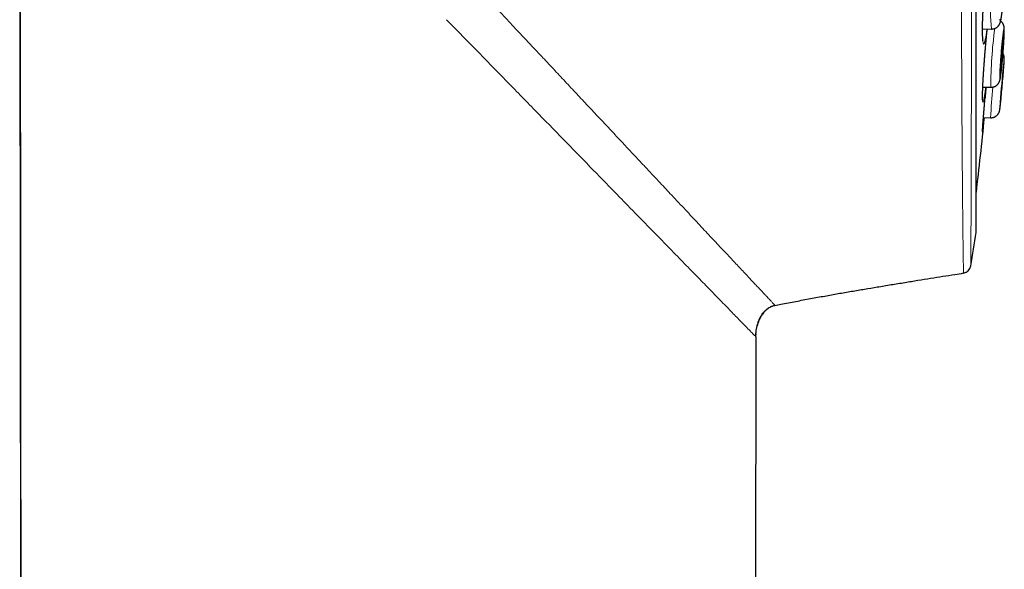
# Model space of a CAD drawing. Header units: millimetres. Extents: x 8 to 869, y 12 to 834.
# Tile 200 of 216: x 683 to 716, y 788 to 807. Entities that reach past the tile are written whole.
import ezdxf

# ---------------------------------------------------------------- set-up
doc = ezdxf.new("R2010")
doc.units = ezdxf.units.MM

msp = doc.modelspace()

# ---------------------------------------------------------------- linework, layer by layer
at = {"color": 7, "linetype": 'Continuous', "lineweight": 30}
for p, q in [((714.993, 799.647), (714.993, 832.982)), ((682.631, 697.903), (682.504, 821.701)), ((715.21, 806.526), (715.511, 806.522)), ((715.512, 806.522), (715.511, 806.522)), ((715.219, 804.552), (715.493, 804.544)), ((715.494, 804.545), (715.493, 804.544)), ((715.241, 803.519), (715.484, 803.51)), ((715.484, 803.51), (715.484, 803.51)), ((707.509, 796.074), (707.429, 720.793)), ((707.508, 796.075), (707.51, 796.148)), ((707.512, 796.173), (707.51, 796.136))]:
    msp.add_line(p, q, dxfattribs=at)
at = {"color": 252, "linetype": 'Continuous', "lineweight": 0}
for p, q in [((714.99, 799.616), (714.99, 816.314)), ((707.503, 796.08), (707.509, 796.074)), ((707.51, 796.136), (707.508, 796.075))]:
    msp.add_line(p, q, dxfattribs=at)
at = {"color": 7, "linetype": 'Continuous', "lineweight": 30, "flags": 128}
for points in [[(682.506, 821.699), (682.569, 759.43), (682.632, 697.903)], [(715.821, 805.065), (715.823, 805.067), (715.826, 805.073), (715.828, 805.084), (715.831, 805.099), (715.835, 805.117), (715.839, 805.14), (715.842, 805.166), (715.846, 805.196), (715.851, 805.229), (715.855, 805.266), (715.86, 805.305), (715.864, 805.347), (715.869, 805.391), (715.873, 805.438), (715.878, 805.485), (715.883, 805.535), (715.887, 805.585), (715.891, 805.636), (715.896, 805.687), (715.9, 805.738), (715.903, 805.789), (715.907, 805.839), (715.91, 805.887), (715.913, 805.934), (715.916, 805.98), (715.919, 806.023), (715.921, 806.064), (715.923, 806.102), (715.924, 806.137), (715.925, 806.169), (715.926, 806.198), (715.926, 806.222), (715.926, 806.243), (715.925, 806.26), (715.924, 806.273), (715.923, 806.282), (715.921, 806.286), (715.919, 806.287), (715.917, 806.282), (715.914, 806.274), (715.911, 806.262), (715.908, 806.245), (715.905, 806.224), (715.901, 806.2), (715.897, 806.172), (715.893, 806.14), (715.888, 806.105), (715.884, 806.067), (715.879, 806.026), (715.875, 805.983), (715.87, 805.938), (715.866, 805.891), (715.861, 805.842), (715.857, 805.793), (715.852, 805.742), (715.848, 805.691), (715.844, 805.64), (715.84, 805.589), (715.836, 805.539), (715.833, 805.489), (715.829, 805.441), (715.826, 805.395), (715.824, 805.35), (715.822, 805.308), (715.82, 805.269), (715.818, 805.232), (715.817, 805.199), (715.816, 805.168), (715.815, 805.142), (715.815, 805.119), (715.816, 805.1), (715.816, 805.085), (715.818, 805.074), (715.819, 805.068), (715.821, 805.065)], [(715.816, 804.028), (715.817, 804.03), (715.818, 804.037), (715.82, 804.047), (715.822, 804.062), (715.824, 804.081), (715.827, 804.103), (715.83, 804.13), (715.833, 804.16), (715.836, 804.193), (715.84, 804.23), (715.844, 804.269), (715.848, 804.311), (715.853, 804.355), (715.857, 804.401), (715.862, 804.449), (715.866, 804.499), (715.871, 804.549), (715.875, 804.6), (715.88, 804.651), (715.884, 804.702), (715.889, 804.752), (715.893, 804.802), (715.897, 804.851), (715.901, 804.898), (715.905, 804.943), (715.909, 804.987), (715.912, 805.027), (715.915, 805.065), (715.917, 805.1), (715.92, 805.132), (715.922, 805.161), (715.923, 805.185), (715.924, 805.206), (715.925, 805.223), (715.926, 805.236), (715.926, 805.244), (715.926, 805.249), (715.925, 805.249), (715.924, 805.245), (715.922, 805.236), (715.921, 805.223), (715.918, 805.207), (715.916, 805.186), (715.913, 805.161), (715.91, 805.133), (715.907, 805.101), (715.903, 805.066), (715.899, 805.028), (715.895, 804.988), (715.891, 804.945), (715.886, 804.899), (715.882, 804.852), (715.877, 804.804), (715.873, 804.754), (715.868, 804.703), (715.864, 804.652), (715.859, 804.601), (715.855, 804.55), (715.85, 804.5), (715.846, 804.451), (715.842, 804.403), (715.838, 804.357), (715.834, 804.312), (715.831, 804.27), (715.828, 804.231), (715.825, 804.194), (715.823, 804.161), (715.821, 804.131), (715.819, 804.104), (715.817, 804.081), (715.816, 804.062), (715.816, 804.048), (715.815, 804.037), (715.816, 804.03), (715.816, 804.028)]]:
    msp.add_lwpolyline(points, dxfattribs=at)
at = {"color": 252, "linetype": 'Continuous', "lineweight": 0, "flags": 128}
for points in [[(715.799, 806.857), (715.801, 806.837), (715.804, 806.822), (715.807, 806.811), (715.81, 806.804), (715.814, 806.802)], [(715.814, 806.802), (715.818, 806.804), (715.822, 806.81), (715.826, 806.821), (715.831, 806.835), (715.836, 806.854)], [(715.801, 804.82), (715.803, 804.822), (715.806, 804.828), (715.81, 804.839), (715.813, 804.854), (715.817, 804.873), (715.821, 804.896), (715.825, 804.923), (715.83, 804.954), (715.835, 804.989), (715.84, 805.027), (715.845, 805.069), (715.85, 805.113), (715.856, 805.161), (715.861, 805.211), (715.867, 805.263), (715.872, 805.318), (715.878, 805.374), (715.883, 805.432), (715.889, 805.491), (715.894, 805.552), (715.899, 805.612), (715.904, 805.673), (715.909, 805.734), (715.914, 805.795), (715.918, 805.855), (715.922, 805.915), (715.926, 805.973), (715.93, 806.029), (715.933, 806.084), (715.937, 806.137), (715.939, 806.187), (715.942, 806.235), (715.944, 806.28), (715.945, 806.321), (715.947, 806.36), (715.947, 806.395), (715.948, 806.426), (715.948, 806.454), (715.948, 806.477), (715.947, 806.497), (715.946, 806.512), (715.944, 806.523), (715.943, 806.53), (715.94, 806.532), (715.938, 806.53), (715.935, 806.524), (715.932, 806.513), (715.928, 806.498), (715.924, 806.479), (715.92, 806.456), (715.916, 806.429), (715.911, 806.398), (715.906, 806.363), (715.901, 806.325), (715.896, 806.283), (715.891, 806.239), (715.886, 806.191), (715.88, 806.141), (715.875, 806.089), (715.869, 806.034), (715.864, 805.978), (715.858, 805.92), (715.853, 805.861), (715.847, 805.801), (715.842, 805.74), (715.837, 805.679), (715.832, 805.618), (715.828, 805.557), (715.823, 805.497), (715.819, 805.438), (715.815, 805.379), (715.811, 805.323), (715.808, 805.268), (715.805, 805.216), (715.802, 805.165), (715.8, 805.118), (715.798, 805.073), (715.796, 805.031), (715.795, 804.992), (715.794, 804.957), (715.793, 804.926), (715.793, 804.898), (715.794, 804.875), (715.794, 804.855), (715.795, 804.84), (715.797, 804.829), (715.799, 804.822), (715.801, 804.82)], [(715.912, 804.981), (715.913, 804.993), (715.917, 805.048), (715.922, 805.1), (715.926, 805.151), (715.929, 805.198), (715.933, 805.243), (715.936, 805.285), (715.939, 805.323), (715.941, 805.358), (715.943, 805.389), (715.945, 805.417), (715.946, 805.44), (715.947, 805.459), (715.948, 805.475), (715.948, 805.485), (715.948, 805.492), (715.947, 805.494), (715.946, 805.492), (715.945, 805.486), (715.943, 805.475), (715.941, 805.46), (715.938, 805.441), (715.935, 805.417), (715.932, 805.39), (715.929, 805.359), (715.925, 805.324), (715.921, 805.286), (715.92, 805.28)]]:
    msp.add_lwpolyline(points, dxfattribs=at)
at = {"color": 252, "linetype": 'Continuous', "lineweight": 0}
for centre, radius, start, end in [((722.945, 807.19), 7.464, 167.2757, 185.135), ((729.345, 804.635), 13.851, 172.0815, 180.3763), ((735.235, 802.561), 19.774, 174.2256, 177.2496), ((705.924, 805.15), 9.964, 352.113, 355.5588), ((718.963, 803.731), 3.169, 174.3749, 179.0544)]:
    msp.add_arc(centre, radius, start, end, dxfattribs=at)
at = {"color": 7, "linetype": 'Continuous', "lineweight": 30}
for centre, radius, start, end in [((767.709, 799.997), 52.058, 174.1757, 175.544), ((655.037, 810.08), 61.088, 354.64453, 355.21195), ((585.906, 816.314), 130, 353.20595, 354.35107), ((606.255, 816.314), 110.01, 350.67085, 351.26965), ((714.793, 799.647), 0.2, 351.2697, 0), ((714.514, 798.529), 0.3, 279.2939, 350.6727)]:
    msp.add_arc(centre, radius, start, end, dxfattribs=at)
at = {"color": 252, "linetype": 'Continuous', "lineweight": 0}
for points, knots in [([(714.562, 798.24), (714.562, 798.241), (714.562, 798.244), (714.562, 798.255), (714.562, 798.274), (714.561, 798.302), (714.561, 798.342), (714.56, 798.391), (714.559, 798.448), (714.558, 798.514), (714.557, 798.589), (714.556, 798.674), (714.554, 798.767), (714.553, 798.87), (714.551, 798.981), (714.55, 799.101), (714.548, 799.221), (714.547, 799.336), (714.545, 799.447), (714.544, 799.562), (714.542, 799.694), (714.541, 799.845), (714.539, 800.016), (714.537, 800.195), (714.535, 800.383), (714.533, 800.578), (714.531, 800.778), (714.53, 800.98), (714.528, 801.185), (714.526, 801.397), (714.524, 801.616), (714.522, 801.841), (714.521, 802.092), (714.519, 802.369), (714.516, 802.67), (714.514, 802.977), (714.512, 803.287), (714.51, 803.606), (714.509, 803.925), (714.507, 804.244), (714.505, 804.562), (714.504, 804.887), (714.502, 805.215), (714.501, 805.546), (714.499, 805.881), (714.498, 806.22), (714.496, 806.582), (714.494, 806.967), (714.493, 807.37), (714.491, 807.773), (714.49, 808.175), (714.488, 808.584), (714.487, 808.987), (714.486, 809.386), (714.484, 809.778), (714.483, 810.175), (714.482, 810.572), (714.481, 810.968), (714.48, 811.365), (714.479, 811.764), (714.478, 812.184), (714.477, 812.625), (714.476, 813.08), (714.475, 813.532), (714.474, 813.979), (714.473, 814.427), (714.472, 814.867), (714.471, 815.297), (714.47, 815.717), (714.469, 816.138), (714.468, 816.555), (714.467, 816.969), (714.467, 817.379), (714.466, 817.789), (714.465, 818.217), (714.465, 818.664), (714.464, 819.122), (714.463, 819.572), (714.463, 820.013), (714.462, 820.452), (714.461, 820.879), (714.461, 821.293), (714.46, 821.694), (714.459, 822.093), (714.459, 822.485), (714.458, 822.87), (714.458, 823.249), (714.458, 823.625), (714.457, 823.985), (714.457, 824.329), (714.456, 824.658), (714.456, 824.984), (714.456, 825.307), (714.456, 825.627), (714.455, 825.943), (714.455, 826.255), (714.455, 826.547), (714.455, 826.819), (714.454, 827.073), (714.454, 827.323), (714.454, 827.593), (714.454, 827.883), (714.453, 828.19), (714.453, 828.491), (714.453, 828.786), (714.453, 829.076), (714.453, 829.352), (714.452, 829.617), (714.452, 829.871), (714.452, 830.118), (714.452, 830.36), (714.452, 830.595), (714.452, 830.809), (714.452, 831.004), (714.452, 831.18), (714.452, 831.352), (714.452, 831.536), (714.452, 831.729), (714.452, 831.93), (714.452, 832.123), (714.452, 832.308), (714.452, 832.485), (714.452, 832.65), (714.452, 832.804), (714.452, 832.947), (714.452, 833.083), (714.452, 833.21), (714.452, 833.33), (714.452, 833.445), (714.452, 833.554), (714.452, 833.656), (714.452, 833.749), (714.452, 833.832), (714.452, 833.906), (714.452, 833.97), (714.452, 834.025), (714.452, 834.07), (714.452, 834.105), (714.452, 834.131), (714.452, 834.14), (714.452, 834.144)], [0, 0, 0, 0, 0.00261, 0.007869, 0.013127, 0.020214, 0.027301, 0.034388, 0.041506, 0.048626, 0.055745, 0.062975, 0.070206, 0.077436, 0.0847, 0.091965, 0.099228, 0.104828, 0.110429, 0.116036, 0.121643, 0.12887, 0.136099, 0.143326, 0.150586, 0.157847, 0.165107, 0.171941, 0.178775, 0.185609, 0.19247, 0.199331, 0.206191, 0.214706, 0.223227, 0.231387, 0.239547, 0.247728, 0.255908, 0.263515, 0.271121, 0.278744, 0.286367, 0.293796, 0.301224, 0.308668, 0.316112, 0.324648, 0.333189, 0.341369, 0.349548, 0.357749, 0.365949, 0.373575, 0.381201, 0.388844, 0.396487, 0.403936, 0.411385, 0.418849, 0.426314, 0.434807, 0.443307, 0.451446, 0.459585, 0.467744, 0.475904, 0.48349, 0.491077, 0.49868, 0.506284, 0.513694, 0.521104, 0.52853, 0.535956, 0.544431, 0.552911, 0.561033, 0.569154, 0.577296, 0.585437, 0.593007, 0.600577, 0.608163, 0.61575, 0.623143, 0.630536, 0.637945, 0.645355, 0.652049, 0.658744, 0.66545, 0.672156, 0.678897, 0.685638, 0.69239, 0.699143, 0.704843, 0.710542, 0.716249, 0.721956, 0.729314, 0.736672, 0.744029, 0.751422, 0.758815, 0.766208, 0.773169, 0.780132, 0.787094, 0.794085, 0.801077, 0.808068, 0.813765, 0.819462, 0.825166, 0.83087, 0.838223, 0.845578, 0.852931, 0.860319, 0.867708, 0.875096, 0.882054, 0.889012, 0.89597, 0.902957, 0.909946, 0.916933, 0.924459, 0.931987, 0.939513, 0.947076, 0.95464, 0.962203, 0.969809, 0.977415, 0.98502, 0.992665, 1, 1, 1, 1]), ([(714.848, 833.915), (714.848, 833.914), (714.848, 833.912), (714.848, 833.897), (714.848, 833.873), (714.848, 833.839), (714.848, 833.795), (714.848, 833.742), (714.848, 833.678), (714.848, 833.605), (714.848, 833.523), (714.848, 833.43), (714.848, 833.328), (714.848, 833.225), (714.848, 833.124), (714.848, 833.026), (714.848, 832.923), (714.848, 832.805), (714.848, 832.67), (714.848, 832.515), (714.848, 832.352), (714.848, 832.18), (714.848, 831.999), (714.848, 831.816), (714.848, 831.631), (714.848, 831.444), (714.848, 831.251), (714.848, 831.052), (714.848, 830.845), (714.848, 830.645), (714.848, 830.454), (714.848, 830.272), (714.848, 830.086), (714.848, 829.876), (714.848, 829.641), (714.848, 829.378), (714.848, 829.107), (714.848, 828.83), (714.848, 828.546), (714.848, 828.257), (714.847, 827.965), (714.847, 827.669), (714.847, 827.367), (714.847, 827.059), (714.847, 826.746), (714.847, 826.434), (714.847, 826.125), (714.847, 825.819), (714.847, 825.509), (714.847, 825.194), (714.847, 824.875), (714.847, 824.552), (714.846, 824.225), (714.846, 823.914), (714.846, 823.619), (714.846, 823.343), (714.846, 823.064), (714.846, 822.753), (714.846, 822.41), (714.846, 822.034), (714.845, 821.654), (714.845, 821.27), (714.845, 820.884), (714.845, 820.498), (714.845, 820.113), (714.845, 819.729), (714.845, 819.342), (714.844, 818.954), (714.844, 818.563), (714.844, 818.143), (714.844, 817.691), (714.843, 817.222), (714.843, 816.763), (714.843, 816.316), (714.843, 815.868), (714.842, 815.435), (714.842, 815.018), (714.842, 814.616), (714.842, 814.215), (714.841, 813.814), (714.841, 813.414), (714.841, 813.015), (714.84, 812.617), (714.84, 812.195), (714.84, 811.75), (714.839, 811.294), (714.839, 810.853), (714.838, 810.426), (714.838, 810.003), (714.838, 809.597), (714.837, 809.21), (714.837, 808.84), (714.836, 808.473), (714.836, 808.11), (714.836, 807.751), (714.835, 807.396), (714.835, 807.045), (714.834, 806.678), (714.834, 806.294), (714.833, 805.907), (714.833, 805.537), (714.832, 805.182), (714.831, 804.835), (714.831, 804.505), (714.83, 804.194), (714.83, 803.9), (714.829, 803.612), (714.829, 803.331), (714.828, 803.056), (714.827, 802.787), (714.827, 802.525), (714.826, 802.289), (714.826, 802.078), (714.825, 801.89), (714.825, 801.707), (714.824, 801.512), (714.823, 801.307), (714.823, 801.094), (714.822, 800.889), (714.821, 800.691), (714.821, 800.501), (714.82, 800.296), (714.819, 800.081), (714.818, 799.86), (714.817, 799.655), (714.816, 799.492), (714.815, 799.365), (714.815, 799.269), (714.814, 799.178), (714.814, 799.084), (714.813, 798.991), (714.813, 798.899), (714.812, 798.816), (714.812, 798.742), (714.811, 798.677), (714.811, 798.622), (714.811, 798.578), (714.81, 798.543), (714.81, 798.515), (714.81, 798.496), (714.81, 798.483), (714.81, 798.482), (714.81, 798.481)], [0, 0, 0, 0, 0.007409, 0.014819, 0.022228, 0.029674, 0.03712, 0.044566, 0.052059, 0.059552, 0.067045, 0.074575, 0.082106, 0.089636, 0.095405, 0.101175, 0.106952, 0.112729, 0.120036, 0.127345, 0.134652, 0.141995, 0.149339, 0.156683, 0.163363, 0.170043, 0.176723, 0.18343, 0.190137, 0.196843, 0.202281, 0.207718, 0.213162, 0.218606, 0.225778, 0.232952, 0.240125, 0.247331, 0.254538, 0.261744, 0.268789, 0.275835, 0.28288, 0.289957, 0.297034, 0.30411, 0.31071, 0.317313, 0.323928, 0.330544, 0.337171, 0.343797, 0.350437, 0.35708, 0.362539, 0.367999, 0.373465, 0.378931, 0.386134, 0.393339, 0.400542, 0.407778, 0.415016, 0.422253, 0.429328, 0.436403, 0.443478, 0.450584, 0.457691, 0.464797, 0.47349, 0.482189, 0.490242, 0.498295, 0.50637, 0.514444, 0.521704, 0.528965, 0.53624, 0.543515, 0.550812, 0.55811, 0.565422, 0.572734, 0.581469, 0.59021, 0.598302, 0.606394, 0.614507, 0.62262, 0.629916, 0.637212, 0.644523, 0.651834, 0.659168, 0.666501, 0.67385, 0.681199, 0.689913, 0.698634, 0.706706, 0.714778, 0.72287, 0.730963, 0.738239, 0.745514, 0.752805, 0.760096, 0.767407, 0.774718, 0.782045, 0.789372, 0.795043, 0.800713, 0.806391, 0.812069, 0.819245, 0.826423, 0.8336, 0.840809, 0.848019, 0.855228, 0.865058, 0.874888, 0.884755, 0.894623, 0.900296, 0.905968, 0.911648, 0.917328, 0.924511, 0.931695, 0.938878, 0.946095, 0.953313, 0.96053, 0.967094, 0.973659, 0.980224, 0.986816, 0.993408, 1, 1, 1, 1]), ([(699.12, 806.778), (698.967, 806.942), (698.659, 807.27), (698.191, 807.769), (697.716, 808.275), (697.233, 808.789), (696.743, 809.312), (696.244, 809.844), (695.737, 810.385), (695.221, 810.935), (694.696, 811.495), (694.344, 811.87), (694.166, 812.06)], [0, 0, 0, 0, 0.093817, 0.188679, 0.284693, 0.381977, 0.48066, 0.580877, 0.682768, 0.786483, 0.892174, 1, 1, 1, 1]), ([(715.429, 809.265), (715.429, 809.262), (715.424, 809.244), (715.416, 809.201), (715.403, 809.133), (715.391, 809.055), (715.378, 808.967), (715.365, 808.87), (715.352, 808.764), (715.34, 808.651), (715.327, 808.531), (715.315, 808.406), (715.303, 808.275), (715.291, 808.14), (715.28, 808.001), (715.269, 807.861), (715.259, 807.719), (715.25, 807.578), (715.242, 807.437), (715.234, 807.297), (715.228, 807.161), (715.222, 807.029), (715.217, 806.901), (715.214, 806.778), (715.211, 806.663), (715.209, 806.554), (715.209, 806.454), (715.21, 806.362), (715.211, 806.28), (715.214, 806.208), (715.218, 806.147), (715.223, 806.096), (715.228, 806.059), (715.234, 806.034), (715.24, 806.018), (715.248, 806.011), (715.256, 806.013), (715.266, 806.027), (715.276, 806.053), (715.287, 806.09), (715.298, 806.14), (715.31, 806.2), (715.323, 806.27), (715.335, 806.351), (715.347, 806.435), (715.355, 806.496), (715.358, 806.524)], [0, 0, 0, 0, 0.004303, 0.027877, 0.051368, 0.074858, 0.098433, 0.122007, 0.145497, 0.168988, 0.192562, 0.216137, 0.239627, 0.263118, 0.286692, 0.310266, 0.333757, 0.357247, 0.380822, 0.404396, 0.427887, 0.451377, 0.474952, 0.498526, 0.522016, 0.545507, 0.569081, 0.592656, 0.616146, 0.639637, 0.663211, 0.686785, 0.710276, 0.729855, 0.749458, 0.769037, 0.792527, 0.816102, 0.839676, 0.863167, 0.886657, 0.910231, 0.933806, 0.957296, 0.980787, 1, 1, 1, 1]), ([(697.006, 806.838), (697.367, 806.469), (698.08, 805.738), (699.124, 804.668), (700.128, 803.639), (701.082, 802.662), (701.985, 801.736), (702.553, 801.153), (702.834, 800.866)], [0, 0, 0, 0, 0.177433, 0.351177, 0.520879, 0.685218, 0.844681, 1, 1, 1, 1]), ([(700.275, 805.547), (700.223, 805.602), (700.115, 805.717), (699.946, 805.898), (699.761, 806.095), (699.561, 806.308), (699.346, 806.537), (699.197, 806.696), (699.12, 806.778)], [0, 0, 0, 0, 0.135182, 0.282742, 0.442833, 0.615623, 0.801283, 1, 1, 1, 1]), ([(715.369, 806.523), (715.368, 806.508), (715.362, 806.451), (715.351, 806.347), (715.339, 806.214), (715.326, 806.077), (715.314, 805.937), (715.302, 805.796), (715.29, 805.655), (715.279, 805.513), (715.268, 805.373), (715.258, 805.236), (715.249, 805.102), (715.241, 804.973), (715.234, 804.848), (715.227, 804.73), (715.221, 804.619), (715.217, 804.516), (715.213, 804.421), (715.211, 804.341), (715.21, 804.273), (715.209, 804.216), (715.209, 804.164), (715.21, 804.118), (715.213, 804.08), (715.216, 804.054), (715.221, 804.04), (715.226, 804.038), (715.232, 804.047), (715.24, 804.069), (715.248, 804.102), (715.257, 804.147), (715.266, 804.203), (715.277, 804.27), (715.288, 804.347), (715.299, 804.434), (715.308, 804.502), (715.313, 804.543), (715.314, 804.55)], [0, 0, 0, 0, 0.011435, 0.040741, 0.070046, 0.099457, 0.128867, 0.158173, 0.187478, 0.216889, 0.246299, 0.275605, 0.30491, 0.33432, 0.363731, 0.393036, 0.422342, 0.451752, 0.481163, 0.510468, 0.53489, 0.559342, 0.583764, 0.61307, 0.64248, 0.671891, 0.701196, 0.730502, 0.759912, 0.789322, 0.818628, 0.847934, 0.877344, 0.906754, 0.93606, 0.965366, 0.994776, 1, 1, 1, 1]), ([(703.291, 802.331), (703.177, 802.453), (702.946, 802.699), (702.591, 803.077), (702.227, 803.465), (701.853, 803.863), (701.471, 804.271), (701.08, 804.688), (700.681, 805.114), (700.411, 805.402), (700.275, 805.547)], [0, 0, 0, 0, 0.119674, 0.240783, 0.36343, 0.487679, 0.613501, 0.740854, 0.869699, 1, 1, 1, 1]), ([(715.292, 804.155), (715.291, 804.141), (715.286, 804.083), (715.278, 803.983), (715.267, 803.856), (715.257, 803.735), (715.248, 803.622), (715.24, 803.517), (715.233, 803.419), (715.227, 803.341), (715.223, 803.28), (715.22, 803.234), (715.217, 803.191), (715.214, 803.146), (715.212, 803.1), (715.21, 803.059), (715.209, 803.029), (715.209, 803.011), (715.211, 803.005), (715.213, 803.01), (715.217, 803.028), (715.221, 803.058), (715.227, 803.099), (715.232, 803.144), (715.236, 803.18), (715.238, 803.195)], [0, 0, 0, 0, 0.015074, 0.063583, 0.112613, 0.162358, 0.21053, 0.259126, 0.308069, 0.357814, 0.388145, 0.418602, 0.449144, 0.479814, 0.527985, 0.576582, 0.625524, 0.675269, 0.723441, 0.772037, 0.820979, 0.870725, 0.918896, 0.967492, 1, 1, 1, 1]), ([(704.651, 800.881), (704.588, 800.948), (704.458, 801.087), (704.253, 801.306), (704.034, 801.539), (703.801, 801.788), (703.552, 802.053), (703.38, 802.237), (703.291, 802.331)], [0, 0, 0, 0, 0.145924, 0.299942, 0.462169, 0.632757, 0.811945, 1, 1, 1, 1]), ([(702.834, 800.864), (702.914, 800.782), (703.225, 800.463), (703.755, 799.92), (704.18, 799.485), (704.392, 799.267)], [0, 0, 0, 0, 0.147728, 0.573869, 1, 1, 1, 1]), ([(706.987, 798.39), (706.886, 798.497), (706.683, 798.714), (706.338, 799.081), (705.962, 799.481), (705.554, 799.917), (705.118, 800.382), (704.808, 800.714), (704.651, 800.881)], [0, 0, 0, 0, 0.15953, 0.321823, 0.487013, 0.655133, 0.826152, 1, 1, 1, 1]), ([(704.392, 799.268), (704.566, 799.091), (704.91, 798.738), (705.383, 798.254), (705.819, 797.808), (706.074, 797.546), (706.2, 797.416)], [0, 0, 0, 0, 0.257374, 0.509732, 0.757191, 1, 1, 1, 1]), ([(708.16, 797.14), (708.159, 797.14), (708.157, 797.143), (708.149, 797.151), (708.134, 797.168), (708.113, 797.19), (708.088, 797.216), (708.06, 797.246), (708.022, 797.287), (707.989, 797.323), (707.964, 797.349), (707.957, 797.357), (707.949, 797.365), (707.942, 797.373), (707.934, 797.381), (707.926, 797.389), (707.902, 797.415), (707.859, 797.461), (707.79, 797.535), (707.71, 797.62), (707.62, 797.716), (707.519, 797.824), (707.406, 797.944), (707.281, 798.078), (707.141, 798.226), (707.039, 798.335), (706.987, 798.39)], [0, 0, 0, 0, 0.006418, 0.051092, 0.100043, 0.153317, 0.195166, 0.239401, 0.286055, 0.351398, 0.359004, 0.366665, 0.374381, 0.382153, 0.38998, 0.397863, 0.405802, 0.461138, 0.519149, 0.579895, 0.643439, 0.709852, 0.777944, 0.848946, 0.922937, 1, 1, 1, 1]), ([(706.2, 797.414), (706.329, 797.282), (706.587, 797.017), (706.905, 796.691), (707.15, 796.441), (707.325, 796.262), (707.444, 796.141), (707.479, 796.105), (707.497, 796.087)], [0, 0, 0, 0, 0.182548, 0.365069, 0.547588, 0.698464, 0.84928, 1, 1, 1, 1]), ([(707.497, 796.087), (707.498, 796.085), (707.5, 796.083), (707.502, 796.081), (707.503, 796.08)], [0, 0, 0, 0, 0.500132, 1, 1, 1, 1])]:
    msp.add_open_spline(points, degree=3, knots=knots, dxfattribs=at)
at = {"color": 7, "linetype": 'Continuous', "lineweight": 30}
for points, knots in [([(715.227, 806.109), (715.227, 806.109), (715.227, 806.109), (715.226, 806.113), (715.225, 806.121), (715.223, 806.133), (715.221, 806.149), (715.219, 806.169), (715.217, 806.194), (715.216, 806.222), (715.214, 806.255), (715.213, 806.292), (715.212, 806.332), (715.211, 806.377), (715.21, 806.425), (715.21, 806.476), (715.21, 806.53), (715.211, 806.588), (715.212, 806.648), (715.213, 806.711), (715.214, 806.776), (715.216, 806.844), (715.218, 806.913), (715.221, 806.984), (715.224, 807.057), (715.227, 807.131), (715.23, 807.206), (715.234, 807.283), (715.238, 807.36), (715.242, 807.439), (715.247, 807.518), (715.252, 807.598), (715.257, 807.677), (715.262, 807.757), (715.268, 807.837), (715.274, 807.917), (715.28, 807.995), (715.286, 808.074), (715.293, 808.151), (715.299, 808.228), (715.306, 808.303), (715.313, 808.376), (715.319, 808.448), (715.326, 808.517), (715.333, 808.584), (715.34, 808.648), (715.347, 808.711), (715.354, 808.772), (715.362, 808.831), (715.369, 808.887), (715.376, 808.941), (715.383, 808.991), (715.39, 809.038), (715.397, 809.081), (715.403, 809.121), (715.41, 809.157), (715.416, 809.188), (715.421, 809.216), (715.426, 809.238), (715.43, 809.254), (715.433, 809.262), (715.433, 809.265)], [0, 0, 0, 0, 0.0075, 0.018343, 0.030377, 0.043549, 0.057735, 0.072763, 0.088451, 0.104631, 0.121129, 0.137825, 0.15484, 0.172109, 0.189584, 0.207225, 0.224998, 0.242875, 0.260828, 0.278832, 0.296867, 0.31491, 0.332941, 0.350945, 0.368911, 0.386831, 0.404693, 0.42247, 0.440441, 0.458414, 0.476394, 0.494387, 0.512397, 0.530427, 0.548483, 0.566481, 0.584409, 0.602412, 0.620464, 0.638537, 0.656593, 0.674599, 0.692527, 0.710282, 0.727812, 0.745484, 0.763281, 0.781183, 0.799164, 0.817196, 0.835241, 0.853249, 0.871177, 0.888973, 0.906581, 0.923938, 0.940964, 0.957564, 0.973616, 0.988966, 1, 1, 1, 1]), ([(715.511, 806.522), (715.518, 806.522), (715.536, 806.521), (715.564, 806.525), (715.596, 806.532), (715.626, 806.542), (715.655, 806.555), (715.681, 806.57), (715.705, 806.587), (715.726, 806.606), (715.744, 806.625), (715.76, 806.644), (715.773, 806.663), (715.784, 806.682), (715.794, 806.7), (715.802, 806.717), (715.809, 806.735), (715.815, 806.754), (715.821, 806.775), (715.829, 806.805), (715.836, 806.839), (715.844, 806.878), (715.85, 806.915), (715.856, 806.955), (715.862, 806.998), (715.868, 807.042), (715.873, 807.088), (715.879, 807.137), (715.884, 807.187), (715.89, 807.239), (715.895, 807.292), (715.9, 807.347), (715.905, 807.403), (715.909, 807.46), (715.914, 807.518), (715.918, 807.576), (715.922, 807.635), (715.926, 807.694), (715.93, 807.753), (715.933, 807.811), (715.936, 807.869), (715.939, 807.926), (715.942, 807.981), (715.944, 808.036), (715.945, 808.089), (715.947, 808.14), (715.948, 808.19), (715.949, 808.237), (715.949, 808.282), (715.949, 808.325), (715.949, 808.366), (715.948, 808.405), (715.947, 808.442), (715.945, 808.479), (715.942, 808.513), (715.938, 808.544), (715.934, 808.569), (715.929, 808.59), (715.924, 808.609), (715.918, 808.629), (715.91, 808.65), (715.899, 808.671), (715.886, 808.694), (715.87, 808.717), (715.851, 808.739), (715.829, 808.761), (715.805, 808.78), (715.778, 808.797), (715.749, 808.811), (715.717, 808.823), (715.689, 808.83), (715.671, 808.832), (715.664, 808.833)], [0, 0, 0, 0, 0.006106, 0.016321, 0.0263089, 0.0360831, 0.0456513, 0.0550136, 0.0641618, 0.0730762, 0.0817289, 0.0901009, 0.098223, 0.1062197, 0.1143183, 0.1227556, 0.1319505, 0.1424885, 0.1553195, 0.1724037, 0.1994625, 0.2196333, 0.2385937, 0.2585898, 0.2777841, 0.2965086, 0.31494, 0.333175, 0.3512724, 0.36927, 0.387194, 0.4050628, 0.4228902, 0.4406866, 0.4584605, 0.4762187, 0.4939672, 0.5117115, 0.5294563, 0.5472054, 0.564964, 0.5827378, 0.6005334, 0.6183584, 0.6362224, 0.6541375, 0.6721197, 0.6901906, 0.7083808, 0.7267353, 0.7453228, 0.7642563, 0.7837353, 0.8041585, 0.8264922, 0.8474667, 0.8610519, 0.871676, 0.8811424, 0.8899197, 0.8984512, 0.9069918, 0.915754, 0.9248473, 0.9342404, 0.9438454, 0.9535831, 0.9634004, 0.973265, 0.9831575, 0.9941765, 1, 1, 1, 1]), ([(715.493, 804.545), (715.499, 804.545), (715.516, 804.544), (715.543, 804.547), (715.575, 804.553), (715.606, 804.562), (715.634, 804.574), (715.661, 804.589), (715.685, 804.606), (715.707, 804.624), (715.726, 804.643), (715.742, 804.663), (715.756, 804.682), (715.767, 804.7), (715.776, 804.718), (715.783, 804.734), (715.789, 804.749), (715.794, 804.763), (715.799, 804.778), (715.803, 804.794), (715.808, 804.816), (715.813, 804.842), (715.819, 804.873), (715.824, 804.906), (715.829, 804.941), (715.834, 804.979), (715.839, 805.02), (715.845, 805.062), (715.85, 805.107), (715.855, 805.153), (715.861, 805.202), (715.866, 805.253), (715.871, 805.306), (715.876, 805.36), (715.882, 805.415), (715.887, 805.471), (715.892, 805.529), (715.897, 805.586), (715.902, 805.645), (715.907, 805.703), (715.911, 805.761), (715.916, 805.819), (715.92, 805.876), (715.924, 805.933), (715.928, 805.988), (715.931, 806.042), (715.934, 806.095), (715.937, 806.145), (715.94, 806.194), (715.942, 806.241), (715.944, 806.285), (715.946, 806.328), (715.947, 806.367), (715.948, 806.404), (715.949, 806.439), (715.949, 806.472), (715.949, 806.504), (715.948, 806.531), (715.947, 806.555), (715.945, 806.574), (715.943, 806.591), (715.94, 806.608), (715.936, 806.625), (715.931, 806.643), (715.923, 806.664), (715.914, 806.686), (715.901, 806.709), (715.886, 806.733), (715.867, 806.756), (715.847, 806.777), (715.832, 806.788), (715.826, 806.793)], [0, 0, 0, 0, 0.005242, 0.015741, 0.025992, 0.03601, 0.045801, 0.055364, 0.06469, 0.073758, 0.082528, 0.090939, 0.098921, 0.106463, 0.113676, 0.120812, 0.128176, 0.136126, 0.145218, 0.156283, 0.170922, 0.193827, 0.214871, 0.234498, 0.255253, 0.275029, 0.294283, 0.313233, 0.331987, 0.350608, 0.369136, 0.387596, 0.406005, 0.424376, 0.442718, 0.461039, 0.479345, 0.497639, 0.515926, 0.53421, 0.552494, 0.57078, 0.589072, 0.607373, 0.625689, 0.644022, 0.662381, 0.680772, 0.699205, 0.717694, 0.736258, 0.754923, 0.773729, 0.792741, 0.812066, 0.831901, 0.852664, 0.875458, 0.89194, 0.905266, 0.914726, 0.923153, 0.930968, 0.938652, 0.946438, 0.954676, 0.963496, 0.972814, 0.982465, 0.992322, 1, 1, 1, 1]), ([(715.214, 804.113), (715.214, 804.113), (715.214, 804.112), (715.214, 804.115), (715.213, 804.122), (715.212, 804.132), (715.211, 804.146), (715.211, 804.165), (715.21, 804.189), (715.21, 804.216), (715.21, 804.248), (715.211, 804.283), (715.211, 804.322), (715.212, 804.365), (715.214, 804.411), (715.215, 804.46), (715.217, 804.513), (715.22, 804.569), (715.222, 804.628), (715.225, 804.69), (715.229, 804.754), (715.232, 804.82), (715.236, 804.889), (715.241, 804.959), (715.245, 805.031), (715.25, 805.105), (715.255, 805.18), (715.26, 805.255), (715.266, 805.332), (715.271, 805.41), (715.277, 805.489), (715.283, 805.568), (715.29, 805.648), (715.296, 805.728), (715.303, 805.808), (715.31, 805.888), (715.317, 805.968), (715.324, 806.047), (715.331, 806.125), (715.338, 806.202), (715.345, 806.278), (715.352, 806.353), (715.36, 806.426), (715.365, 806.483), (715.369, 806.515), (715.369, 806.523)], [0, 0, 0, 0, 0.005587, 0.019955, 0.036283, 0.054507, 0.074408, 0.095672, 0.117965, 0.140988, 0.164507, 0.188333, 0.21228, 0.236481, 0.260953, 0.285645, 0.31052, 0.335541, 0.360676, 0.385897, 0.411174, 0.436481, 0.46179, 0.487075, 0.512317, 0.537504, 0.562622, 0.587666, 0.612571, 0.637724, 0.662875, 0.688032, 0.713202, 0.738393, 0.763609, 0.78886, 0.814126, 0.839214, 0.864372, 0.889612, 0.914894, 0.940174, 0.965402, 0.990539, 1, 1, 1, 1]), ([(715.912, 804.984), (715.913, 804.998), (715.916, 805.029), (715.92, 805.076), (715.924, 805.125), (715.927, 805.172), (715.931, 805.217), (715.934, 805.259), (715.937, 805.298), (715.94, 805.335), (715.942, 805.368), (715.944, 805.399), (715.946, 805.427), (715.947, 805.452), (715.948, 805.474), (715.949, 805.492), (715.949, 805.507), (715.949, 805.519), (715.949, 805.53), (715.948, 805.541), (715.947, 805.554), (715.945, 805.568), (715.942, 805.586), (715.936, 805.607), (715.928, 805.631), (715.918, 805.655), (715.909, 805.67), (715.904, 805.677)], [0, 0, 0, 0, 0.041242, 0.09409, 0.146973, 0.199903, 0.252895, 0.30597, 0.359158, 0.412503, 0.466074, 0.519988, 0.574444, 0.629838, 0.687051, 0.748637, 0.788014, 0.821303, 0.84018, 0.857202, 0.873292, 0.889423, 0.907077, 0.927614, 0.951277, 0.977002, 1, 1, 1, 1]), ([(715.327, 804.549), (715.326, 804.542), (715.321, 804.488), (715.312, 804.386), (715.301, 804.261), (715.295, 804.186), (715.292, 804.155)], [0, 0, 0, 0, 0.053632, 0.405493, 0.762483, 1, 1, 1, 1]), ([(715.848, 804.272), (715.849, 804.281), (715.852, 804.306), (715.855, 804.342), (715.858, 804.369), (715.858, 804.377)], [0, 0, 0, 0, 0.244405, 0.75669, 1, 1, 1, 1]), ([(715.21, 803.045), (715.21, 803.045), (715.21, 803.045), (715.21, 803.047), (715.21, 803.052), (715.21, 803.062), (715.211, 803.076), (715.212, 803.094), (715.213, 803.116), (715.214, 803.143), (715.216, 803.173), (715.218, 803.207), (715.221, 803.245), (715.223, 803.286), (715.227, 803.331), (715.23, 803.378), (715.234, 803.429), (715.238, 803.483), (715.242, 803.54), (715.247, 803.6), (715.252, 803.663), (715.257, 803.728), (715.262, 803.795), (715.268, 803.864), (715.274, 803.936), (715.28, 804.008), (715.286, 804.082), (715.29, 804.132), (715.292, 804.157)], [0, 0, 0, 0, 0.005983, 0.029033, 0.056632, 0.088541, 0.123976, 0.161924, 0.201488, 0.242026, 0.283118, 0.324506, 0.366028, 0.407468, 0.448949, 0.490714, 0.532727, 0.574952, 0.617355, 0.6599, 0.70255, 0.745269, 0.78802, 0.830755, 0.873442, 0.916052, 0.958561, 1, 1, 1, 1]), ([(715.484, 803.511), (715.49, 803.51), (715.507, 803.509), (715.534, 803.512), (715.566, 803.518), (715.597, 803.527), (715.625, 803.539), (715.652, 803.553), (715.676, 803.57), (715.698, 803.588), (715.718, 803.608), (715.735, 803.628), (715.749, 803.649), (715.761, 803.669), (715.77, 803.688), (715.776, 803.704), (715.781, 803.718), (715.785, 803.73), (715.788, 803.741), (715.79, 803.75), (715.792, 803.759), (715.794, 803.769), (715.796, 803.782), (715.798, 803.799), (715.801, 803.82), (715.804, 803.845), (715.807, 803.872), (715.811, 803.903), (715.815, 803.937), (715.818, 803.973), (715.823, 804.013), (715.827, 804.054), (715.831, 804.099), (715.836, 804.145), (715.841, 804.194), (715.845, 804.237), (715.847, 804.263), (715.848, 804.272)], [0, 0, 0, 0, 0.012802, 0.037619, 0.061834, 0.085479, 0.108564, 0.131089, 0.153036, 0.174373, 0.195043, 0.214953, 0.233934, 0.251692, 0.267803, 0.282014, 0.294674, 0.306625, 0.318901, 0.332281, 0.348096, 0.368246, 0.396343, 0.443557, 0.490607, 0.535117, 0.582204, 0.627604, 0.672168, 0.716273, 0.760097, 0.803738, 0.847253, 0.89068, 0.934042, 0.977356, 1, 1, 1, 1]), ([(715.238, 803.195), (715.239, 803.202), (715.242, 803.229), (715.249, 803.289), (715.258, 803.372), (715.266, 803.448), (715.271, 803.5), (715.273, 803.518)], [0, 0, 0, 0, 0.0873199, 0.3516207, 0.6075611, 0.8657587, 1, 1, 1, 1]), ([(708.16, 797.138), (708.227, 797.151), (708.463, 797.198), (708.864, 797.275), (709.36, 797.369), (709.841, 797.456), (710.307, 797.539), (710.759, 797.617), (711.2, 797.692), (711.648, 797.767), (712.103, 797.842), (712.563, 797.917), (713.01, 797.989), (713.443, 798.058), (713.862, 798.125), (714.234, 798.185), (714.466, 798.223), (714.562, 798.239)], [0, 0, 0, 0, 0.03138, 0.111053, 0.188719, 0.26441, 0.336858, 0.407462, 0.476251, 0.543256, 0.617267, 0.689053, 0.758656, 0.826118, 0.891483, 0.954792, 1, 1, 1, 1]), ([(714.562, 798.233), (714.562, 798.234), (714.562, 798.234), (714.562, 798.238), (714.562, 798.24)], [0, 0, 0, 0, 0.6652956, 1, 1, 1, 1]), ([(707.51, 796.148), (707.51, 796.152), (707.511, 796.178), (707.515, 796.222), (707.521, 796.279), (707.529, 796.33), (707.539, 796.383), (707.551, 796.437), (707.566, 796.491), (707.582, 796.546), (707.602, 796.6), (707.623, 796.652), (707.646, 796.703), (707.671, 796.751), (707.698, 796.798), (707.73, 796.847), (707.767, 796.895), (707.81, 796.944), (707.858, 796.991), (707.911, 797.033), (707.966, 797.07), (708.023, 797.1), (708.087, 797.126), (708.134, 797.137), (708.158, 797.143)], [0, 0, 0, 0, 0.0075666, 0.0574268, 0.0959296, 0.1326036, 0.1718546, 0.2142985, 0.2603914, 0.3085613, 0.3556473, 0.401516, 0.4461024, 0.4893612, 0.5312684, 0.5754566, 0.6274426, 0.676563, 0.7307757, 0.789981, 0.837699, 0.8883891, 0.9423292, 1, 1, 1, 1]), ([(708.166, 797.134), (708.148, 797.13), (708.112, 797.122), (708.059, 797.104), (708.006, 797.081), (707.956, 797.054), (707.909, 797.023), (707.865, 796.988), (707.823, 796.95), (707.778, 796.902), (707.733, 796.846), (707.689, 796.779), (707.649, 796.707), (707.611, 796.623), (707.575, 796.527), (707.557, 796.454), (707.548, 796.419)], [0, 0, 0, 0, 0.055525, 0.111451, 0.168661, 0.226316, 0.28193, 0.337908, 0.394932, 0.452275, 0.5317, 0.611756, 0.693491, 0.775689, 0.8899, 1, 1, 1, 1])]:
    msp.add_open_spline(points, degree=3, knots=knots, dxfattribs=at)

doc.saveas('drawing.dxf')
